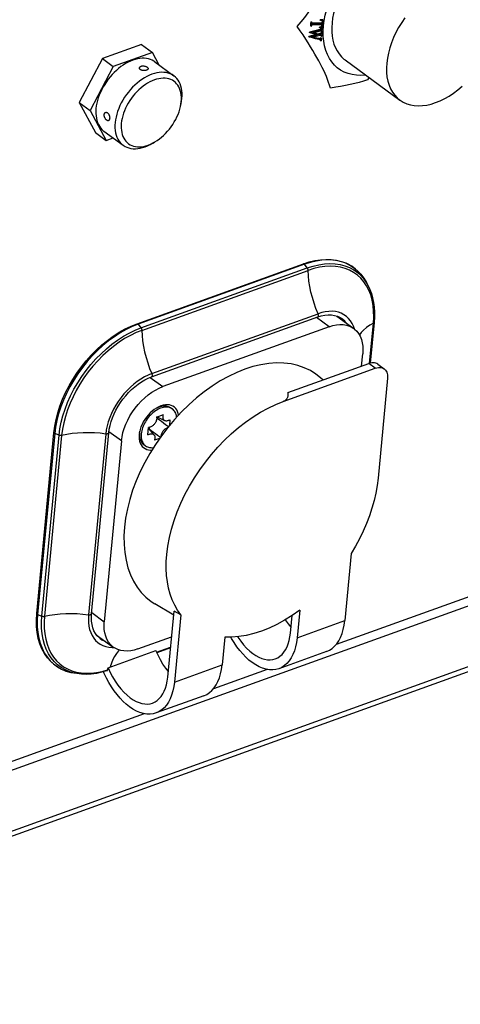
# Model space of a CAD drawing. Extents: x 0 to 420, y 0 to 297.
# Tile 22 of 48: x 332 to 347, y 95 to 129. Entities that reach past the tile are written whole.
import ezdxf

# ---------------------------------------------------------------- set-up
doc = ezdxf.new("R2010")
doc.units = 0
doc.header["$LTSCALE"] = 23.1
doc.layers.get('0').update_dxf_attribs({"linetype": 'CONTINUOUS'})
doc.layers.add('02___PRT_ALL_AXES', color=7, linetype='CONTINUOUS')
doc.layers.add('AXES', color=7, linetype='CONTINUOUS')

msp = doc.modelspace()

# ---------------------------------------------------------------- linework, layer by layer
at = {"color": 7, "linetype": 'CONTINUOUS'}
for p, q in [((341.626, 128.568), (341.622, 128.524)), ((341.63, 128.613), (341.626, 128.568)), ((341.633, 128.658), (341.63, 128.613)), ((341.633, 128.658), (341.645, 128.658)), ((341.633, 128.658), (341.655, 128.642)), ((341.645, 128.658), (341.666, 128.642)), ((341.648, 128.552), (341.652, 128.597)), ((341.652, 128.597), (341.655, 128.642)), ((341.666, 128.642), (341.655, 128.642)), ((341.665, 128.631), (341.666, 128.642)), ((341.675, 128.605), (341.679, 128.603)), ((341.679, 128.603), (341.676, 128.605)), ((342.017, 128.62), (341.702, 128.614)), ((341.723, 128.598), (341.702, 128.614)), ((341.723, 128.598), (342.039, 128.604)), ((342.05, 128.727), (341.953, 128.729)), ((341.953, 128.729), (341.975, 128.713)), ((341.953, 128.72), (341.953, 128.729)), ((341.974, 128.704), (341.953, 128.72)), ((341.975, 128.713), (341.974, 128.704)), ((341.975, 128.713), (342.072, 128.711)), ((342.014, 128.697), (342.016, 128.694)), ((342.016, 128.694), (342.018, 128.69)), ((342.017, 128.62), (342.039, 128.604)), ((342.039, 128.674), (342.018, 128.69)), ((342.018, 128.69), (342.019, 128.685)), ((342.019, 128.685), (342.02, 128.68)), ((342.02, 128.658), (342.041, 128.642)), ((342.05, 128.727), (342.072, 128.711)), ((342.069, 128.517), (342.093, 128.703)), ((341.587, 128.294), (341.588, 128.302)), ((341.609, 128.278), (341.587, 128.294)), ((341.768, 128.352), (341.588, 128.302)), ((341.61, 128.286), (341.588, 128.302)), ((341.61, 128.286), (341.609, 128.278)), ((341.738, 128.246), (341.609, 128.278)), ((341.61, 128.286), (341.73, 128.319)), ((341.622, 128.524), (341.644, 128.508)), ((341.644, 128.508), (341.648, 128.552)), ((341.644, 128.508), (341.655, 128.508)), ((341.655, 128.508), (341.656, 128.519)), ((341.794, 128.294), (341.713, 128.272)), ((341.713, 128.272), (341.903, 128.226)), ((342.035, 128.559), (341.719, 128.554)), ((341.73, 128.319), (341.964, 128.384)), ((341.881, 128.241), (341.733, 128.278)), ((341.863, 128.215), (341.738, 128.246)), ((341.942, 128.4), (341.768, 128.352)), ((341.96, 128.339), (341.794, 128.294)), ((341.946, 128.259), (341.881, 128.241)), ((341.903, 128.226), (341.881, 128.241)), ((341.903, 128.226), (341.967, 128.243)), ((341.932, 128.464), (341.933, 128.473)), ((341.954, 128.448), (341.932, 128.464)), ((341.933, 128.473), (341.955, 128.457)), ((341.959, 128.404), (341.942, 128.4)), ((341.942, 128.4), (341.964, 128.384)), ((341.946, 128.259), (341.967, 128.243)), ((341.955, 128.457), (341.954, 128.448)), ((341.954, 128.448), (342.051, 128.453)), ((341.955, 128.457), (341.961, 128.458)), ((341.968, 128.407), (341.959, 128.404)), ((341.964, 128.384), (341.98, 128.388)), ((341.977, 128.41), (341.968, 128.407)), ((341.992, 128.465), (341.97, 128.48)), ((341.974, 128.27), (341.996, 128.254)), ((341.98, 128.388), (341.99, 128.391)), ((341.985, 128.277), (342.006, 128.261)), ((341.989, 128.414), (342.011, 128.398)), ((341.99, 128.391), (341.999, 128.394)), ((341.994, 128.288), (342.016, 128.273)), ((342.02, 128.484), (341.998, 128.5)), ((341.998, 128.302), (342.009, 128.302)), ((342.02, 128.286), (341.998, 128.302)), ((342.002, 128.334), (342.003, 128.339)), ((342.024, 128.318), (342.002, 128.334)), ((342.003, 128.343), (342.003, 128.339)), ((342.003, 128.339), (342.025, 128.323)), ((342.008, 128.426), (342.029, 128.411)), ((342.031, 128.286), (342.009, 128.302)), ((342.01, 128.531), (342.012, 128.559)), ((342.031, 128.515), (342.01, 128.531)), ((342.016, 128.448), (342.015, 128.444)), ((342.016, 128.448), (342.027, 128.448)), ((342.037, 128.432), (342.016, 128.448)), ((342.018, 128.343), (342.02, 128.342)), ((342.02, 128.342), (342.018, 128.343)), ((342.025, 128.247), (342.019, 128.208)), ((342.022, 128.339), (342.02, 128.342)), ((342.031, 128.286), (342.02, 128.286)), ((342.023, 128.337), (342.022, 128.339)), ((342.025, 128.323), (342.024, 128.318)), ((342.024, 128.318), (342.035, 128.318)), ((342.031, 128.286), (342.025, 128.247)), ((342.049, 128.432), (342.027, 128.448)), ((342.032, 128.53), (342.031, 128.515)), ((342.035, 128.559), (342.032, 128.53)), ((342.04, 128.356), (342.035, 128.318)), ((342.049, 128.432), (342.037, 128.432)), ((342.044, 128.394), (342.04, 128.356)), ((342.049, 128.432), (342.044, 128.394)), ((342.058, 128.336), (342.069, 128.517)), ((341.566, 128.148), (341.567, 128.157)), ((341.588, 128.132), (341.566, 128.148)), ((341.821, 128.225), (341.567, 128.157)), ((341.589, 128.141), (341.567, 128.157)), ((341.589, 128.141), (341.588, 128.132)), ((341.696, 128.106), (341.588, 128.132)), ((341.589, 128.141), (341.863, 128.215)), ((341.691, 128.127), (341.802, 128.101)), ((341.802, 128.081), (341.696, 128.106)), ((341.78, 128.116), (341.712, 128.133)), ((341.896, 128.089), (341.78, 128.116)), ((341.802, 128.101), (341.917, 128.073)), ((341.905, 128.056), (341.802, 128.081)), ((341.887, 128.091), (341.908, 128.075)), ((341.937, 128.083), (341.959, 128.067)), ((341.951, 128.086), (341.972, 128.07)), ((341.953, 128.031), (341.953, 128.028)), ((341.953, 128.028), (341.974, 128.012)), ((341.961, 128.094), (341.982, 128.078)), ((341.961, 128.039), (341.972, 128.03)), ((341.969, 128.116), (341.968, 128.112)), ((341.969, 128.116), (341.98, 128.116)), ((341.99, 128.1), (341.969, 128.116)), ((341.973, 128.028), (341.972, 128.03)), ((341.974, 128.012), (341.985, 128.012)), ((342.002, 128.1), (341.98, 128.116)), ((341.981, 128.184), (341.982, 128.192)), ((342.002, 128.169), (341.981, 128.184)), ((341.982, 128.196), (341.982, 128.192)), ((341.982, 128.192), (342.003, 128.177)), ((341.991, 128.042), (341.985, 128.012)), ((342.002, 128.1), (341.99, 128.1)), ((341.996, 128.071), (341.991, 128.042)), ((342.002, 128.1), (341.996, 128.071)), ((341.997, 128.197), (341.999, 128.195)), ((341.999, 128.195), (341.998, 128.196)), ((342.001, 128.192), (341.999, 128.195)), ((342.003, 128.177), (342.002, 128.169)), ((342.002, 128.169), (342.013, 128.169)), ((342.003, 128.177), (342.004, 128.18)), ((342.019, 128.208), (342.013, 128.169)), ((343.637, 126.75), (343.58, 126.671)), ((337.179, 125.763), (337.199, 125.855)), ((337.179, 125.763), (337.194, 125.843)), ((336.284, 124.542), (336.203, 124.496)), ((388.377, 123.888), (342.503, 107.373)), ((388.658, 123.682), (315.431, 97.321)), ((387.975, 121.185), (315.448, 95.076)), ((388.103, 121.403), (315.577, 95.294)), ((335.691, 118.34), (341.381, 120.389)), ((341.419, 120.371), (335.729, 118.322)), ((335.825, 118.199), (341.515, 120.247)), ((335.855, 118.113), (341.546, 120.161)), ((341.515, 120.247), (341.419, 120.371)), ((343.401, 119.966), (343.292, 120.094)), ((343.496, 119.823), (343.401, 119.966)), ((343.462, 119.85), (343.556, 119.71)), ((343.536, 119.752), (343.496, 119.823)), ((343.594, 119.639), (343.536, 119.752)), ((343.62, 119.485), (343.542, 119.635)), ((343.556, 119.71), (343.594, 119.639)), ((336.183, 116.522), (341.873, 118.57)), ((336.196, 116.633), (341.887, 118.682)), ((342.264, 118.238), (341.831, 118.555)), ((342.525, 118.602), (343.107, 118.176)), ((335.729, 118.322), (335.825, 118.199)), ((342.264, 118.238), (336.574, 116.19)), ((343.645, 116.989), (343.775, 118.357)), ((343.798, 118.385), (343.666, 116.995)), ((343.375, 116.893), (343.414, 117.307)), ((340.715, 116.994), (340.461, 116.999)), ((340.695, 115.683), (343.843, 116.816)), ((340.848, 115.983), (343.618, 116.981)), ((343.843, 116.816), (343.618, 116.981)), ((343.925, 116.958), (344.149, 116.794)), ((336.143, 116.505), (336.574, 116.19)), ((342.052, 116.417), (341.967, 116.493)), ((344.261, 116.478), (343.936, 113.058)), ((336.846, 115.467), (336.902, 115.426)), ((336.902, 115.426), (336.868, 115.447)), ((336.36, 115.151), (336.598, 115.236)), ((336.384, 115.116), (336.364, 115.108)), ((336.644, 115.024), (336.373, 115.155)), ((336.387, 115.148), (336.384, 115.116)), ((336.064, 114.536), (336.088, 114.794)), ((336.819, 115.058), (336.801, 114.863)), ((332.26, 108.434), (332.848, 114.614)), ((332.876, 114.583), (332.289, 108.404)), ((332.436, 108.346), (333.023, 114.526)), ((333.113, 114.519), (332.526, 108.339)), ((333.023, 114.526), (332.876, 114.583)), ((334.622, 114.57), (334.035, 108.39)), ((334.137, 108.428), (334.724, 114.608)), ((335.159, 114.335), (334.73, 114.649)), ((335.779, 114.619), (335.786, 114.672)), ((336.268, 114.548), (336.083, 114.743)), ((336.101, 114.745), (336.087, 114.74)), ((335.159, 114.335), (334.572, 108.155)), ((335.924, 114.208), (335.98, 114.167)), ((336.463, 114.421), (336.284, 114.357)), ((343.016, 110.485), (342.798, 108.19)), ((336.945, 108.375), (336.302, 108.762)), ((332.289, 108.404), (332.436, 108.346)), ((334.141, 108.47), (334.572, 108.155)), ((336.744, 106.256), (336.958, 108.515)), ((337.186, 108.387), (336.958, 108.515)), ((337.186, 108.387), (336.968, 106.092)), ((341.256, 108.549), (341.166, 107.603)), ((340.941, 107.767), (340.998, 108.368)), ((341.166, 107.603), (342.798, 108.19)), ((334.046, 108.007), (334.071, 107.891)), ((334.299, 107.711), (334.879, 107.286)), ((334.431, 107.577), (334.431, 107.577)), ((335.722, 107.224), (336.875, 107.639)), ((338.691, 107.625), (338.601, 106.679)), ((334.704, 106.581), (336.336, 107.168)), ((334.836, 107.272), (334.898, 107.273)), ((336.409, 107.007), (336.336, 107.168)), ((336.361, 107.113), (336.841, 107.286)), ((336.839, 107.261), (336.371, 107.093)), ((342.176, 107.135), (340.544, 106.547)), ((332.966, 106.611), (333.108, 106.53)), ((333.108, 106.53), (333.26, 106.466)), ((333.458, 106.477), (333.614, 106.432)), ((333.631, 106.38), (333.506, 106.402)), ((333.631, 106.38), (333.548, 106.397)), ((334.496, 106.456), (334.686, 106.511)), ((336.968, 106.092), (338.601, 106.679)), ((340.14, 106.523), (338.305, 105.862)), ((337.978, 105.624), (336.346, 105.036)), ((315.151, 97.527), (335.942, 105.011))]:
    msp.add_line(p, q, dxfattribs=at)
for points in [[(341.172, 128.501), (341.301, 128.655), (341.426, 128.81), (341.546, 128.966), (341.66, 129.122), (341.769, 129.28), (341.873, 129.439), (341.973, 129.6), (342.068, 129.764), (342.159, 129.931), (342.245, 130.101), (342.327, 130.274), (342.405, 130.451), (342.48, 130.632), (342.551, 130.817), (342.619, 131.008), (342.685, 131.203), (342.747, 131.403), (342.807, 131.609)], [(342.093, 128.703), (342.13, 128.891), (342.18, 129.083), (342.243, 129.277), (342.318, 129.471), (342.404, 129.664), (342.503, 129.854), (342.611, 130.041), (342.73, 130.224), (342.858, 130.4), (342.994, 130.57), (343.138, 130.732), (343.288, 130.885), (343.445, 131.028)], [(341.665, 128.631), (341.665, 128.625), (341.666, 128.619), (341.668, 128.614), (341.671, 128.609), (341.675, 128.605), (341.675, 128.605)], [(341.702, 128.614), (341.696, 128.614), (341.691, 128.614), (341.686, 128.614), (341.682, 128.614), (341.677, 128.615), (341.673, 128.615), (341.668, 128.616), (341.667, 128.616)], [(341.679, 128.603), (341.682, 128.601), (341.686, 128.6)], [(341.686, 128.6), (341.69, 128.6), (341.694, 128.599), (341.698, 128.599), (341.703, 128.599), (341.708, 128.598), (341.713, 128.598), (341.718, 128.598), (341.723, 128.598)], [(342.018, 128.695), (342.012, 128.697), (342.006, 128.7), (341.998, 128.701), (341.991, 128.703), (341.983, 128.704), (341.974, 128.704)], [(342.019, 128.645), (342.018, 128.633), (342.017, 128.626), (342.017, 128.62)], [(342.026, 128.69), (342.023, 128.692), (342.018, 128.695)], [(342.02, 128.658), (342.02, 128.652), (342.019, 128.645)], [(342.02, 128.68), (342.02, 128.675), (342.02, 128.669), (342.02, 128.664), (342.02, 128.658)], [(342.039, 128.674), (342.037, 128.678), (342.035, 128.682), (342.031, 128.685), (342.028, 128.689), (342.026, 128.69)], [(342.041, 128.642), (342.042, 128.648), (342.042, 128.654), (342.042, 128.659), (342.041, 128.664), (342.04, 128.669), (342.039, 128.674)], [(342.039, 128.604), (342.039, 128.611), (342.039, 128.617), (342.041, 128.629)], [(342.041, 128.629), (342.041, 128.636), (342.041, 128.642)], [(342.072, 128.711), (342.069, 128.668), (342.066, 128.624), (342.063, 128.581), (342.059, 128.538), (342.055, 128.496), (342.051, 128.453)], [(342.311, 126.391), (342.28, 126.488), (342.246, 126.585), (342.209, 126.685), (342.168, 126.785), (342.124, 126.888), (342.077, 126.993), (342.026, 127.1), (341.97, 127.209), (341.911, 127.322), (341.847, 127.438), (341.779, 127.557), (341.706, 127.679), (341.629, 127.806), (341.547, 127.936), (341.461, 128.071), (341.369, 128.21), (341.273, 128.353), (341.172, 128.501)], [(341.671, 128.547), (341.667, 128.543), (341.664, 128.54), (341.661, 128.535), (341.659, 128.53), (341.657, 128.525), (341.656, 128.519)], [(341.719, 128.554), (341.714, 128.554), (341.708, 128.553), (341.703, 128.553), (341.697, 128.553), (341.692, 128.552), (341.688, 128.551), (341.683, 128.551), (341.679, 128.55), (341.675, 128.548), (341.671, 128.547)], [(341.97, 128.48), (341.965, 128.478), (341.959, 128.477), (341.953, 128.476), (341.946, 128.474), (341.94, 128.473), (341.933, 128.473)], [(341.974, 128.27), (341.969, 128.268), (341.965, 128.265), (341.96, 128.263), (341.955, 128.262), (341.95, 128.26), (341.946, 128.259)], [(341.992, 128.346), (341.986, 128.345), (341.98, 128.344), (341.973, 128.342), (341.967, 128.34), (341.96, 128.339)], [(341.961, 128.458), (341.968, 128.459), (341.974, 128.46), (341.98, 128.461)], [(341.967, 128.243), (341.972, 128.244), (341.977, 128.246), (341.981, 128.248), (341.986, 128.25), (341.991, 128.252), (341.996, 128.254)], [(341.998, 128.5), (341.995, 128.496), (341.991, 128.492), (341.986, 128.489), (341.982, 128.486), (341.976, 128.483), (341.97, 128.48)], [(341.985, 128.277), (341.983, 128.276), (341.981, 128.274), (341.98, 128.273), (341.978, 128.272), (341.976, 128.271), (341.974, 128.27)], [(341.989, 128.414), (341.985, 128.412), (341.981, 128.411), (341.977, 128.41)], [(341.98, 128.461), (341.986, 128.463), (341.992, 128.465)], [(341.994, 128.288), (341.993, 128.286), (341.992, 128.284), (341.99, 128.282), (341.988, 128.281), (341.987, 128.279), (341.985, 128.277)], [(342.008, 128.426), (342.006, 128.424), (342.003, 128.421), (342, 128.419), (341.997, 128.417), (341.993, 128.415), (341.989, 128.414)], [(341.992, 128.465), (341.998, 128.467), (342.003, 128.47), (342.008, 128.473), (342.012, 128.477), (342.016, 128.48), (342.02, 128.484)], [(342.003, 128.348), (341.997, 128.347), (341.992, 128.346)], [(341.997, 128.295), (341.996, 128.293), (341.995, 128.29), (341.994, 128.288)], [(341.996, 128.254), (341.997, 128.255), (341.999, 128.256), (342.001, 128.257), (342.003, 128.259), (342.005, 128.26), (342.006, 128.261)], [(341.998, 128.302), (341.998, 128.299), (341.997, 128.297), (341.997, 128.295)], [(342.007, 128.516), (342.006, 128.513), (342.004, 128.51), (342.003, 128.507), (342.002, 128.505), (342, 128.502), (341.998, 128.5)], [(341.999, 128.394), (342.003, 128.395), (342.007, 128.396), (342.011, 128.398)], [(342.009, 128.347), (342.006, 128.347), (342.003, 128.348)], [(342.003, 128.348), (342.003, 128.346), (342.003, 128.343)], [(342.006, 128.261), (342.008, 128.263), (342.01, 128.265), (342.012, 128.267), (342.013, 128.269), (342.014, 128.271), (342.016, 128.273)], [(342.01, 128.531), (342.009, 128.528), (342.009, 128.526), (342.009, 128.523), (342.008, 128.521), (342.007, 128.518), (342.007, 128.516)], [(342.015, 128.444), (342.014, 128.44), (342.013, 128.436), (342.012, 128.433), (342.01, 128.429), (342.008, 128.426)], [(342.018, 128.343), (342.017, 128.343), (342.015, 128.345), (342.012, 128.346), (342.009, 128.347)], [(342.011, 128.398), (342.015, 128.399), (342.018, 128.401), (342.021, 128.403), (342.024, 128.406), (342.027, 128.408), (342.029, 128.411)], [(342.016, 128.273), (342.017, 128.275), (342.018, 128.277), (342.018, 128.279), (342.019, 128.281), (342.019, 128.284), (342.02, 128.286)], [(342.02, 128.484), (342.023, 128.488), (342.025, 128.493), (342.027, 128.498), (342.029, 128.504), (342.03, 128.509), (342.031, 128.515)], [(342.025, 128.33), (342.024, 128.334), (342.023, 128.337)], [(342.025, 128.323), (342.025, 128.327), (342.025, 128.33)], [(342.029, 128.411), (342.031, 128.414), (342.033, 128.417), (342.035, 128.42), (342.036, 128.424), (342.037, 128.428), (342.037, 128.432)], [(342.105, 127.833), (342.076, 127.993), (342.061, 128.162), (342.058, 128.336)], [(341.98, 128.2), (341.971, 128.199), (341.962, 128.198), (341.953, 128.196), (341.944, 128.194), (341.934, 128.192), (341.691, 128.127)], [(341.937, 128.083), (341.929, 128.083), (341.921, 128.084), (341.913, 128.085), (341.904, 128.087), (341.896, 128.089)], [(341.953, 128.044), (341.946, 128.046), (341.938, 128.048), (341.93, 128.051), (341.922, 128.052), (341.914, 128.054), (341.905, 128.056)], [(341.917, 128.073), (341.926, 128.071), (341.934, 128.07)], [(341.934, 128.07), (341.943, 128.068), (341.951, 128.067), (341.959, 128.067)], [(341.951, 128.086), (341.949, 128.085), (341.946, 128.084), (341.944, 128.083), (341.942, 128.083), (341.94, 128.083), (341.937, 128.083)], [(341.961, 128.094), (341.96, 128.093), (341.958, 128.091), (341.957, 128.09), (341.955, 128.088), (341.953, 128.087), (341.951, 128.086)], [(341.951, 128.044), (341.952, 128.044), (341.953, 128.041), (341.953, 128.038), (341.953, 128.035), (341.953, 128.031)], [(341.961, 128.04), (341.957, 128.042), (341.953, 128.044)], [(341.959, 128.067), (341.961, 128.067), (341.963, 128.067), (341.966, 128.068), (341.968, 128.068), (341.97, 128.069), (341.972, 128.07)], [(341.968, 128.112), (341.967, 128.108), (341.966, 128.104), (341.964, 128.101), (341.963, 128.097), (341.961, 128.094)], [(341.966, 128.037), (341.964, 128.038), (341.961, 128.04)], [(341.972, 128.03), (341.97, 128.033), (341.967, 128.036), (341.966, 128.037)], [(341.972, 128.07), (341.975, 128.072), (341.976, 128.073), (341.978, 128.074), (341.98, 128.075), (341.981, 128.077), (341.982, 128.078)], [(341.974, 128.012), (341.975, 128.016), (341.975, 128.019), (341.975, 128.022), (341.974, 128.025), (341.973, 128.028)], [(341.994, 128.198), (341.991, 128.199), (341.988, 128.2), (341.984, 128.2), (341.98, 128.2)], [(341.982, 128.078), (341.984, 128.082), (341.986, 128.085), (341.987, 128.089), (341.989, 128.092), (341.99, 128.096), (341.99, 128.1)], [(341.998, 128.196), (341.997, 128.196), (341.994, 128.198)], [(342.004, 128.18), (342.004, 128.184), (342.003, 128.187), (342.002, 128.19), (342.001, 128.192)], [(343.519, 126.836), (343.506, 126.834), (343.347, 126.826), (343.195, 126.832), (343.048, 126.854), (342.909, 126.891), (342.778, 126.942), (342.655, 127.008), (342.543, 127.088), (342.441, 127.182), (342.35, 127.289), (342.27, 127.408), (342.203, 127.539), (342.148, 127.681), (342.105, 127.833)], [(336.954, 126.812), (336.89, 126.853), (336.826, 126.884), (336.758, 126.907), (336.687, 126.923), (336.612, 126.932), (336.534, 126.934), (336.454, 126.928), (336.372, 126.915), (336.288, 126.895), (336.203, 126.868)], [(336.203, 126.868), (336.117, 126.833), (336.031, 126.792), (335.946, 126.745), (335.861, 126.691), (335.777, 126.631), (335.695, 126.566), (335.616, 126.496), (335.539, 126.42), (335.465, 126.34), (335.394, 126.256), (335.327, 126.169), (335.265, 126.079), (335.207, 125.986), (335.154, 125.891), (335.106, 125.794), (335.064, 125.697), (335.028, 125.599), (334.997, 125.502), (334.973, 125.405), (334.954, 125.309), (334.942, 125.215), (334.937, 125.124), (334.937, 125.035), (334.945, 124.949), (334.958, 124.868), (334.978, 124.79), (335.004, 124.717), (335.036, 124.65), (335.074, 124.588), (335.118, 124.531), (335.167, 124.481), (335.216, 124.441)], [(336.284, 126.672), (336.207, 126.641), (336.13, 126.605), (336.053, 126.562), (335.977, 126.514), (335.902, 126.46), (335.829, 126.402), (335.757, 126.338), (335.688, 126.271), (335.621, 126.199), (335.558, 126.124), (335.498, 126.045), (335.442, 125.964), (335.39, 125.88), (335.343, 125.795), (335.3, 125.709), (335.262, 125.621), (335.229, 125.533), (335.202, 125.446), (335.18, 125.359), (335.163, 125.273), (335.152, 125.189), (335.147, 125.106), (335.148, 125.027), (335.155, 124.95), (335.167, 124.877), (335.185, 124.807), (335.208, 124.742), (335.237, 124.681), (335.271, 124.625), (335.31, 124.574), (335.354, 124.529), (335.403, 124.49), (335.456, 124.456), (335.513, 124.429), (335.574, 124.408), (335.638, 124.394), (335.705, 124.386), (335.775, 124.384), (335.847, 124.389), (335.921, 124.401), (335.996, 124.419), (336.073, 124.444)], [(337.194, 125.843), (337.205, 125.927), (337.21, 126.01), (337.209, 126.089), (337.202, 126.166), (337.19, 126.239), (337.172, 126.309), (337.149, 126.374), (337.12, 126.435), (337.086, 126.491), (337.047, 126.542), (337.003, 126.587), (336.954, 126.626), (336.901, 126.659), (336.844, 126.687), (336.783, 126.708), (336.719, 126.722), (336.652, 126.73), (336.582, 126.732), (336.51, 126.727), (336.436, 126.715), (336.361, 126.697), (336.284, 126.672)], [(337.199, 125.855), (337.216, 125.944), (337.228, 126.038), (337.233, 126.129), (337.232, 126.218), (337.225, 126.304), (337.212, 126.385), (337.192, 126.463), (337.166, 126.536), (337.133, 126.603), (337.095, 126.665), (337.052, 126.722), (337.003, 126.772), (336.954, 126.812)], [(343.58, 126.671), (343.438, 126.63), (343.292, 126.59), (343.14, 126.552), (342.984, 126.517), (342.823, 126.483), (342.657, 126.451), (342.487, 126.42), (342.311, 126.391)], [(336.284, 124.542), (336.304, 124.554), (336.38, 124.602), (336.455, 124.656), (336.528, 124.714), (336.6, 124.778), (336.669, 124.845), (336.735, 124.917), (336.799, 124.992), (336.859, 125.071), (336.915, 125.152), (336.967, 125.235), (337.014, 125.321), (337.057, 125.407), (337.095, 125.495), (337.128, 125.582), (337.155, 125.67), (337.179, 125.763)], [(336.073, 124.444), (336.15, 124.474), (336.227, 124.511), (336.284, 124.542)], [(335.216, 124.441), (335.28, 124.4), (335.344, 124.369), (335.411, 124.346), (335.483, 124.33), (335.558, 124.321), (335.635, 124.319), (335.716, 124.325), (335.798, 124.338), (335.882, 124.358), (335.967, 124.386)], [(335.967, 124.386), (336.053, 124.42), (336.139, 124.461), (336.203, 124.496)], [(341.381, 120.389), (341.579, 120.452), (341.775, 120.499), (341.967, 120.528), (342.154, 120.54), (342.334, 120.534), (342.508, 120.512), (342.673, 120.472), (342.83, 120.416), (342.976, 120.343), (343.112, 120.255), (343.237, 120.151), (343.349, 120.032), (343.449, 119.899), (343.536, 119.752)], [(343.292, 120.094), (343.169, 120.206), (343.034, 120.302), (342.888, 120.381), (342.731, 120.443), (342.564, 120.487), (342.388, 120.513), (342.205, 120.521), (342.015, 120.51), (341.82, 120.482), (341.621, 120.435), (341.419, 120.371)], [(341.406, 120.383), (341.399, 120.387), (341.392, 120.39), (341.385, 120.39), (341.381, 120.389)], [(341.419, 120.371), (341.417, 120.373), (341.415, 120.375), (341.413, 120.378), (341.411, 120.38), (341.409, 120.381), (341.406, 120.383)], [(341.515, 120.247), (341.713, 120.31), (341.909, 120.356), (342.101, 120.384), (342.287, 120.395), (342.467, 120.387), (342.64, 120.362), (342.804, 120.319), (342.958, 120.258), (343.102, 120.18), (343.234, 120.086), (343.355, 119.976), (343.462, 119.85)], [(341.546, 120.161), (341.544, 120.176), (341.541, 120.191), (341.537, 120.207), (341.531, 120.221), (341.523, 120.235), (341.515, 120.247)], [(343.542, 119.635), (343.451, 119.773), (343.346, 119.896), (343.228, 120.004), (343.098, 120.096), (342.958, 120.172), (342.806, 120.231), (342.646, 120.273), (342.477, 120.298), (342.301, 120.306), (342.119, 120.296), (341.931, 120.268), (341.74, 120.223), (341.546, 120.161)], [(341.887, 118.682), (341.812, 118.863), (341.747, 119.047), (341.689, 119.234), (341.641, 119.423), (341.603, 119.611), (341.574, 119.797), (341.555, 119.981), (341.546, 120.161)], [(343.594, 119.639), (343.656, 119.508), (343.708, 119.368), (343.749, 119.219), (343.78, 119.064), (343.801, 118.902), (343.81, 118.735), (343.809, 118.562), (343.798, 118.385)], [(343.775, 118.357), (343.787, 118.566), (343.784, 118.768), (343.766, 118.962), (343.732, 119.147), (343.684, 119.322), (343.62, 119.485)], [(341.873, 118.57), (341.878, 118.572), (341.886, 118.579), (341.892, 118.588), (341.897, 118.601), (341.899, 118.615), (341.899, 118.631), (341.897, 118.648), (341.893, 118.665), (341.887, 118.682)], [(341.873, 118.57), (341.995, 118.608), (342.115, 118.632), (342.23, 118.644), (342.341, 118.642), (342.447, 118.626), (342.546, 118.596), (342.637, 118.552), (342.693, 118.516)], [(343.125, 118.162), (343.095, 118.253), (343.049, 118.352), (342.993, 118.442), (342.927, 118.522), (342.852, 118.591), (342.769, 118.649), (342.678, 118.696), (342.58, 118.731), (342.476, 118.754), (342.366, 118.764), (342.251, 118.762), (342.132, 118.747), (342.01, 118.721), (341.887, 118.682)], [(342.832, 118.377), (342.796, 118.424), (342.72, 118.496), (342.694, 118.516)], [(332.848, 114.614), (332.876, 114.837), (332.921, 115.065), (332.981, 115.295), (333.056, 115.527), (333.146, 115.758), (333.25, 115.988), (333.367, 116.215), (333.496, 116.438), (333.637, 116.655), (333.79, 116.865), (333.952, 117.067), (334.124, 117.26), (334.303, 117.443), (334.49, 117.613), (334.682, 117.771), (334.879, 117.916), (335.08, 118.046), (335.283, 118.16), (335.487, 118.259), (335.691, 118.34)], [(335.729, 118.322), (335.525, 118.241), (335.321, 118.142), (335.118, 118.027), (334.917, 117.897), (334.719, 117.752), (334.526, 117.594), (334.338, 117.422), (334.158, 117.239), (333.986, 117.045), (333.822, 116.842), (333.669, 116.63), (333.527, 116.412), (333.397, 116.188), (333.279, 115.96), (333.175, 115.729), (333.085, 115.497), (333.01, 115.264), (332.95, 115.034), (332.905, 114.806), (332.876, 114.583)], [(333.023, 114.526), (333.051, 114.745), (333.095, 114.969), (333.154, 115.195), (333.228, 115.423), (333.316, 115.651), (333.418, 115.878), (333.534, 116.102), (333.662, 116.322), (333.801, 116.536), (333.952, 116.744), (334.112, 116.944), (334.282, 117.135), (334.459, 117.315), (334.643, 117.483), (334.833, 117.639), (335.027, 117.781), (335.225, 117.909), (335.424, 118.022), (335.625, 118.119), (335.825, 118.199)], [(335.691, 118.34), (335.695, 118.341), (335.702, 118.341), (335.709, 118.339), (335.716, 118.335)], [(335.716, 118.335), (335.718, 118.333), (335.721, 118.331), (335.723, 118.329), (335.725, 118.327), (335.727, 118.325), (335.729, 118.322)], [(335.825, 118.199), (335.833, 118.187), (335.841, 118.173), (335.847, 118.158), (335.851, 118.143), (335.854, 118.128), (335.855, 118.113)], [(342.264, 118.238), (342.39, 118.277), (342.512, 118.301), (342.631, 118.312), (342.745, 118.309), (342.853, 118.291), (342.954, 118.26), (343.048, 118.215), (343.107, 118.176)], [(343.107, 118.176), (343.132, 118.156), (343.207, 118.086), (343.271, 118.003), (343.325, 117.909), (343.367, 117.805), (343.397, 117.692), (343.415, 117.57), (343.421, 117.442), (343.414, 117.307)], [(343.775, 118.357), (343.65, 118.285), (343.538, 118.207), (343.439, 118.124), (343.354, 118.036), (343.296, 117.959)], [(343.798, 118.385), (343.796, 118.378), (343.791, 118.37), (343.784, 118.363), (343.775, 118.357)], [(335.855, 118.113), (335.66, 118.035), (335.463, 117.94), (335.268, 117.83), (335.075, 117.704), (334.885, 117.565), (334.699, 117.413), (334.519, 117.248), (334.345, 117.072), (334.18, 116.885), (334.023, 116.69), (333.875, 116.486), (333.739, 116.276), (333.614, 116.061), (333.501, 115.842), (333.401, 115.62), (333.314, 115.397), (333.242, 115.174), (333.184, 114.952), (333.141, 114.733), (333.113, 114.519)], [(335.855, 118.113), (335.864, 117.933), (335.883, 117.749), (335.912, 117.562), (335.951, 117.374), (335.999, 117.186), (336.056, 116.999), (336.122, 116.814), (336.196, 116.633)], [(340.461, 116.999), (340.2, 116.981), (339.931, 116.938), (339.657, 116.873), (339.38, 116.784), (339.1, 116.672), (338.819, 116.539), (338.54, 116.384), (338.263, 116.209), (337.991, 116.014), (337.724, 115.802), (337.464, 115.572), (337.212, 115.326)], [(341.967, 116.493), (341.813, 116.615), (341.62, 116.737), (341.412, 116.836), (341.192, 116.912), (340.959, 116.965), (340.715, 116.994)], [(343.925, 116.958), (343.899, 116.975), (343.859, 116.992), (343.816, 117.003), (343.77, 117.008), (343.721, 117.005), (343.671, 116.996), (343.618, 116.981)], [(343.843, 116.816), (343.896, 116.832), (343.946, 116.841), (343.995, 116.843), (344.041, 116.839), (344.084, 116.828), (344.123, 116.81), (344.149, 116.794)], [(344.149, 116.794), (344.159, 116.786), (344.189, 116.757), (344.215, 116.722), (344.236, 116.681), (344.251, 116.636), (344.26, 116.587), (344.264, 116.534), (344.261, 116.478)], [(336.196, 116.633), (336.072, 116.583), (335.946, 116.521), (335.822, 116.448), (335.7, 116.364), (335.58, 116.271), (335.463, 116.169), (335.351, 116.058), (335.245, 115.941), (335.144, 115.816), (335.051, 115.686), (334.965, 115.552), (334.887, 115.414), (334.818, 115.273), (334.759, 115.131), (334.709, 114.989), (334.67, 114.847), (334.641, 114.707), (334.622, 114.57)], [(334.724, 114.608), (334.741, 114.734), (334.768, 114.862), (334.804, 114.993), (334.85, 115.125), (334.905, 115.257), (334.969, 115.388), (335.042, 115.516), (335.122, 115.642), (335.209, 115.763), (335.303, 115.879), (335.402, 115.989), (335.507, 116.092), (335.615, 116.187), (335.726, 116.274), (335.84, 116.351), (335.954, 116.418), (336.069, 116.475), (336.183, 116.522)], [(336.196, 116.633), (336.203, 116.617), (336.207, 116.599), (336.209, 116.583), (336.209, 116.567), (336.207, 116.552), (336.202, 116.54), (336.196, 116.53), (336.188, 116.524), (336.183, 116.522)], [(335.159, 114.335), (335.178, 114.475), (335.209, 114.616), (335.253, 114.76), (335.307, 114.904), (335.373, 115.046), (335.449, 115.187), (335.534, 115.323), (335.628, 115.455), (335.73, 115.58), (335.838, 115.698), (335.953, 115.807), (336.072, 115.906), (336.195, 115.995), (336.32, 116.072), (336.446, 116.137), (336.574, 116.19)], [(340.848, 115.983), (340.852, 115.955), (340.853, 115.928), (340.853, 115.902), (340.852, 115.878), (340.848, 115.855), (340.844, 115.834), (340.837, 115.814), (340.829, 115.796), (340.82, 115.779), (340.81, 115.764), (340.799, 115.75), (340.786, 115.737), (340.773, 115.725), (340.759, 115.715), (340.744, 115.706), (340.729, 115.697), (340.712, 115.69), (340.695, 115.683)], [(336.372, 115.466), (336.358, 115.458), (336.283, 115.409), (336.21, 115.352), (336.14, 115.288), (336.074, 115.219), (336.012, 115.144), (335.956, 115.064), (335.906, 114.982), (335.863, 114.897), (335.826, 114.81), (335.798, 114.723), (335.782, 114.661)], [(336.868, 115.447), (336.834, 115.464), (336.799, 115.476), (336.761, 115.485), (336.721, 115.489), (336.68, 115.49), (336.637, 115.487), (336.593, 115.48), (336.549, 115.47), (336.504, 115.455), (336.458, 115.437), (336.413, 115.415), (336.367, 115.39), (336.322, 115.361), (336.278, 115.33), (336.235, 115.295), (336.192, 115.258), (336.151, 115.218), (336.112, 115.175), (336.075, 115.131), (336.039, 115.084), (336.006, 115.036), (335.976, 114.987), (335.947, 114.937), (335.922, 114.886), (335.9, 114.834), (335.88, 114.782), (335.864, 114.73), (335.851, 114.679), (335.841, 114.628), (335.835, 114.578)], [(336.372, 115.464), (336.4, 115.477), (336.448, 115.496), (336.495, 115.511), (336.542, 115.522), (336.587, 115.529), (336.632, 115.531), (336.675, 115.53), (336.716, 115.524), (336.755, 115.513), (336.792, 115.499), (336.826, 115.48), (336.846, 115.467)], [(336.511, 115.531), (336.434, 115.499), (336.372, 115.466)], [(337.112, 115.218), (337.102, 115.27), (337.081, 115.335), (337.051, 115.394), (337.013, 115.445), (336.969, 115.488), (336.918, 115.522), (336.861, 115.548), (336.798, 115.564), (336.731, 115.57), (336.66, 115.567), (336.587, 115.554), (336.511, 115.531)], [(336.707, 110.456), (336.743, 110.74), (336.797, 111.029), (336.869, 111.321), (336.959, 111.616), (337.066, 111.911), (337.189, 112.205), (337.328, 112.497), (337.483, 112.785), (337.652, 113.068), (337.834, 113.345), (338.03, 113.613), (338.236, 113.872), (338.454, 114.12), (338.681, 114.356), (338.916, 114.578), (339.159, 114.787), (339.407, 114.98), (339.66, 115.157), (339.917, 115.316), (340.176, 115.457), (340.435, 115.579), (340.695, 115.683)], [(336.36, 115.151), (336.363, 115.132), (336.365, 115.112), (336.364, 115.091), (336.361, 115.07), (336.357, 115.048), (336.351, 115.026), (336.342, 115.003), (336.332, 114.981), (336.32, 114.959), (336.307, 114.938), (336.293, 114.917), (336.277, 114.897), (336.26, 114.879), (336.242, 114.862), (336.223, 114.847), (336.204, 114.833), (336.184, 114.821), (336.164, 114.812), (336.145, 114.804), (336.125, 114.799), (336.107, 114.795), (336.088, 114.794)], [(337.212, 115.326), (336.971, 115.066), (336.741, 114.792), (336.523, 114.507), (336.319, 114.212)], [(336.384, 115.116), (336.459, 115.059), (336.532, 115.005), (336.601, 114.951), (336.668, 114.899), (336.733, 114.848), (336.766, 114.822)], [(336.644, 115.024), (336.637, 115.027), (336.624, 115.036), (336.612, 115.047), (336.602, 115.06), (336.594, 115.075), (336.588, 115.092), (336.583, 115.109), (336.581, 115.129), (336.58, 115.149), (336.582, 115.17), (336.585, 115.192), (336.591, 115.214), (336.598, 115.236)], [(337.047, 115.148), (337.046, 115.156), (337.039, 115.199), (337.029, 115.24), (337.015, 115.279), (336.998, 115.315), (336.977, 115.348), (336.954, 115.378), (336.928, 115.404), (336.902, 115.426)], [(336.11, 114.796), (336.109, 114.794), (336.104, 114.769), (336.101, 114.745)], [(336.518, 114.501), (336.518, 114.502), (336.521, 114.523), (336.526, 114.545), (336.532, 114.567), (336.54, 114.59), (336.55, 114.612), (336.562, 114.634), (336.575, 114.656), (336.59, 114.676), (336.606, 114.696), (336.623, 114.714), (336.641, 114.731), (336.659, 114.746), (336.679, 114.76), (336.698, 114.772), (336.718, 114.781), (336.738, 114.789), (336.738, 114.789)], [(336.819, 115.058), (336.799, 115.045), (336.78, 115.034), (336.76, 115.026), (336.741, 115.019), (336.721, 115.015), (336.703, 115.013), (336.685, 115.013), (336.668, 115.016), (336.652, 115.02), (336.644, 115.024)], [(332.861, 114.592), (332.854, 114.597), (332.85, 114.603), (332.848, 114.61), (332.848, 114.614)], [(332.876, 114.583), (332.873, 114.584), (332.871, 114.586), (332.868, 114.587), (332.865, 114.588), (332.863, 114.59), (332.861, 114.592)], [(333.113, 114.519), (333.099, 114.516), (333.084, 114.515), (333.068, 114.516), (333.052, 114.518), (333.037, 114.521), (333.023, 114.526)], [(334.622, 114.57), (334.428, 114.593), (334.232, 114.608), (334.037, 114.615), (333.844, 114.613), (333.654, 114.602), (333.468, 114.582), (333.287, 114.555), (333.113, 114.519)], [(334.724, 114.608), (334.724, 114.605), (334.72, 114.596), (334.713, 114.588), (334.703, 114.581), (334.69, 114.575), (334.675, 114.571), (334.658, 114.569), (334.64, 114.569), (334.622, 114.57)], [(335.765, 114.553), (335.761, 114.471), (335.766, 114.395), (335.78, 114.323), (335.802, 114.258), (335.832, 114.199), (335.869, 114.148), (335.914, 114.105), (335.965, 114.071), (336.022, 114.045), (336.084, 114.029), (336.151, 114.023), (336.202, 114.025)], [(335.782, 114.661), (335.777, 114.638), (335.765, 114.553)], [(335.779, 114.619), (335.776, 114.568), (335.776, 114.519), (335.781, 114.472), (335.789, 114.427), (335.801, 114.384), (335.816, 114.344), (335.835, 114.308), (335.858, 114.274), (335.883, 114.244), (335.912, 114.218), (335.924, 114.208)], [(335.835, 114.578), (335.832, 114.53), (335.832, 114.483), (335.836, 114.437), (335.843, 114.394), (335.854, 114.353), (335.868, 114.314), (335.885, 114.278), (335.905, 114.245), (335.928, 114.215)], [(336.064, 114.536), (336.083, 114.548), (336.103, 114.559), (336.122, 114.567), (336.142, 114.574), (336.161, 114.578), (336.18, 114.58), (336.198, 114.58), (336.215, 114.577), (336.23, 114.573), (336.245, 114.566), (336.258, 114.557), (336.268, 114.548)], [(336.101, 114.745), (336.176, 114.689), (336.25, 114.635), (336.321, 114.584), (336.39, 114.535), (336.457, 114.488), (336.493, 114.463)], [(336.268, 114.548), (336.27, 114.546), (336.28, 114.533), (336.288, 114.518), (336.295, 114.502), (336.299, 114.484), (336.302, 114.464), (336.302, 114.444), (336.301, 114.423), (336.297, 114.401), (336.292, 114.379), (336.284, 114.357)], [(336.319, 114.212), (336.13, 113.909), (335.957, 113.6), (335.801, 113.285), (335.662, 112.967), (335.542, 112.646), (335.442, 112.326), (335.361, 112.008), (335.301, 111.696), (335.262, 111.388)], [(335.928, 114.215), (335.954, 114.189), (335.98, 114.167)], [(335.98, 114.167), (336.014, 114.146), (336.048, 114.13), (336.084, 114.117), (336.122, 114.109), (336.161, 114.104), (336.203, 114.103), (336.245, 114.106), (336.253, 114.107)], [(343.936, 113.058), (343.906, 112.807), (343.861, 112.553), (343.801, 112.294), (343.728, 112.034), (343.641, 111.773), (343.541, 111.511), (343.428, 111.251), (343.302, 110.992), (343.165, 110.737), (343.016, 110.485)], [(335.262, 111.388), (335.243, 111.088), (335.246, 110.798), (335.27, 110.519), (335.314, 110.252), (335.379, 109.999)], [(337.186, 108.387), (337.076, 108.545), (336.98, 108.716), (336.896, 108.899), (336.826, 109.094), (336.771, 109.299), (336.729, 109.515), (336.702, 109.739), (336.689, 109.971), (336.691, 110.21), (336.707, 110.456)], [(335.379, 109.999), (335.464, 109.762), (335.569, 109.541), (335.693, 109.339), (335.836, 109.154), (335.996, 108.99), (336.173, 108.847), (336.302, 108.762)], [(333.506, 106.402), (333.33, 106.443), (333.165, 106.503), (333.011, 106.58), (332.869, 106.676), (332.74, 106.789), (332.624, 106.918), (332.523, 107.063), (332.436, 107.223), (332.365, 107.397), (332.31, 107.584), (332.272, 107.783), (332.251, 107.992), (332.247, 108.209), (332.26, 108.434)], [(332.26, 108.434), (332.261, 108.43), (332.263, 108.424), (332.267, 108.418), (332.274, 108.412)], [(332.274, 108.412), (332.276, 108.41), (332.278, 108.409), (332.281, 108.407), (332.283, 108.406), (332.286, 108.405), (332.289, 108.404)], [(332.289, 108.404), (332.276, 108.19), (332.279, 107.983), (332.297, 107.784), (332.33, 107.594), (332.379, 107.415), (332.442, 107.247), (332.52, 107.092), (332.612, 106.949), (332.718, 106.822), (332.836, 106.709), (332.966, 106.611)], [(332.526, 108.339), (332.7, 108.375), (332.881, 108.403), (333.067, 108.422), (333.257, 108.433), (333.45, 108.435), (333.645, 108.429), (333.841, 108.414), (334.035, 108.39)], [(334.035, 108.39), (334.028, 108.257), (334.032, 108.129), (334.046, 108.007)], [(334.035, 108.39), (334.053, 108.389), (334.071, 108.389), (334.087, 108.391), (334.103, 108.395), (334.116, 108.401), (334.126, 108.408), (334.133, 108.416), (334.137, 108.425), (334.137, 108.428)], [(334.431, 107.577), (334.404, 107.598), (334.332, 107.667), (334.27, 107.749), (334.219, 107.841), (334.18, 107.943), (334.152, 108.053), (334.135, 108.172), (334.131, 108.297), (334.137, 108.428)], [(341.256, 108.549), (340.998, 108.368), (340.738, 108.205), (340.475, 108.061), (340.212, 107.936), (339.949, 107.832), (339.688, 107.748), (339.43, 107.685), (339.177, 107.643), (338.931, 107.623), (338.691, 107.625)], [(333.548, 106.397), (333.389, 106.443), (333.239, 106.506), (333.1, 106.586), (332.972, 106.682), (332.856, 106.793), (332.753, 106.918), (332.662, 107.058), (332.586, 107.21), (332.524, 107.375), (332.476, 107.551), (332.443, 107.738), (332.425, 107.933), (332.423, 108.136), (332.436, 108.346)], [(332.436, 108.346), (332.45, 108.341), (332.465, 108.338), (332.481, 108.336), (332.497, 108.336), (332.512, 108.337), (332.526, 108.339)], [(332.526, 108.339), (332.514, 108.134), (332.516, 107.935), (332.534, 107.744), (332.566, 107.562), (332.612, 107.39), (332.673, 107.228), (332.748, 107.079), (332.836, 106.942), (332.938, 106.819), (333.051, 106.711), (333.176, 106.617), (333.312, 106.539), (333.458, 106.477)], [(334.879, 107.286), (334.854, 107.305), (334.779, 107.376), (334.714, 107.459), (334.661, 107.553), (334.619, 107.657), (334.589, 107.77), (334.57, 107.892), (334.565, 108.02), (334.572, 108.155)], [(340.96, 107.967), (340.87, 108.082), (340.775, 108.219), (340.771, 108.226)], [(342.176, 107.135), (342.276, 107.18), (342.367, 107.24), (342.452, 107.314), (342.528, 107.403), (342.597, 107.505), (342.656, 107.62), (342.706, 107.747), (342.747, 107.885), (342.778, 108.033), (342.798, 108.19)], [(334.071, 107.891), (334.107, 107.784), (334.153, 107.685), (334.209, 107.595), (334.275, 107.515), (334.349, 107.445), (334.432, 107.387), (334.523, 107.34), (334.621, 107.305), (334.726, 107.283), (334.836, 107.272)], [(340.422, 106.886), (340.505, 106.924), (340.581, 106.973), (340.652, 107.036), (340.716, 107.11), (340.773, 107.195), (340.823, 107.291), (340.865, 107.397), (340.899, 107.512), (340.924, 107.636), (340.941, 107.767)], [(334.431, 107.577), (334.491, 107.538), (334.586, 107.492), (334.607, 107.486)], [(339.629, 106.758), (339.519, 106.845), (339.412, 106.943), (339.307, 107.053), (339.205, 107.172), (339.107, 107.301), (339.013, 107.438), (338.925, 107.583), (338.903, 107.624)], [(339.138, 107.64), (339.143, 107.631), (339.237, 107.494), (339.337, 107.367), (339.441, 107.253), (339.548, 107.151), (339.658, 107.062)], [(341.166, 107.603), (341.145, 107.445), (341.115, 107.298), (341.074, 107.159), (341.024, 107.032), (340.964, 106.917), (340.896, 106.815), (340.819, 106.726), (340.735, 106.652), (340.643, 106.592), (340.544, 106.547)], [(335.085, 107.185), (335.06, 107.16), (334.987, 107.071), (334.922, 106.97), (334.865, 106.859), (334.815, 106.737), (334.774, 106.606)], [(335.722, 107.224), (335.596, 107.185), (335.474, 107.161), (335.355, 107.15), (335.241, 107.153), (335.133, 107.171), (335.031, 107.202), (334.938, 107.247), (334.879, 107.286)], [(339.658, 107.062), (339.759, 106.995), (339.858, 106.941), (339.958, 106.899), (340.056, 106.87), (340.153, 106.854), (340.247, 106.852), (340.337, 106.863), (340.422, 106.886)], [(336.763, 106.456), (336.672, 106.571), (336.578, 106.708), (336.49, 106.854), (336.409, 107.007)], [(340.544, 106.547), (340.442, 106.519), (340.334, 106.506), (340.222, 106.509), (340.106, 106.528), (339.988, 106.563), (339.869, 106.613), (339.75, 106.678), (339.629, 106.758)], [(333.26, 106.466), (333.422, 106.419), (333.506, 106.402)], [(333.614, 106.432), (333.778, 106.403), (333.949, 106.391), (334.126, 106.395), (334.309, 106.417), (334.496, 106.456)], [(334.661, 106.478), (334.48, 106.425), (334.302, 106.387), (334.127, 106.363), (333.956, 106.354), (333.79, 106.359), (333.631, 106.38)], [(335.432, 105.247), (335.322, 105.334), (335.214, 105.432), (335.109, 105.542), (335.007, 105.661), (334.909, 105.79), (334.815, 105.928), (334.727, 106.073), (334.644, 106.225), (334.568, 106.383), (334.542, 106.444)], [(334.661, 106.478), (334.662, 106.479), (334.67, 106.483), (334.677, 106.49), (334.682, 106.499), (334.686, 106.511)], [(334.686, 106.511), (334.688, 106.523), (334.691, 106.534), (334.694, 106.546), (334.697, 106.558), (334.7, 106.57), (334.704, 106.581)], [(334.704, 106.581), (334.777, 106.42), (334.857, 106.266), (334.945, 106.12), (335.04, 105.983), (335.139, 105.856), (335.243, 105.741), (335.35, 105.64), (335.461, 105.551)], [(337.978, 105.624), (338.078, 105.669), (338.17, 105.729), (338.254, 105.803), (338.331, 105.892), (338.399, 105.994), (338.458, 106.109), (338.509, 106.236), (338.549, 106.374), (338.58, 106.522), (338.601, 106.679)], [(336.224, 105.375), (336.307, 105.413), (336.384, 105.462), (336.454, 105.524), (336.518, 105.598), (336.575, 105.684), (336.625, 105.78), (336.667, 105.886), (336.701, 106.001), (336.726, 106.125), (336.744, 106.256)], [(336.968, 106.092), (336.948, 105.934), (336.917, 105.786), (336.876, 105.648), (336.826, 105.521), (336.766, 105.406), (336.698, 105.304), (336.621, 105.215), (336.537, 105.141), (336.446, 105.081), (336.346, 105.036)], [(335.461, 105.551), (335.561, 105.484), (335.661, 105.43), (335.76, 105.388), (335.859, 105.359), (335.955, 105.343), (336.049, 105.341), (336.139, 105.351), (336.224, 105.375)], [(336.346, 105.036), (336.245, 105.008), (336.136, 104.995), (336.024, 104.998), (335.908, 105.017), (335.791, 105.052), (335.671, 105.102), (335.552, 105.167), (335.432, 105.247)]]:
    msp.add_lwpolyline(points, dxfattribs=at)
at = {"layer": '02___PRT_ALL_AXES', "color": 7, "linetype": 'CONTINUOUS'}
for p, q in [((335.846, 127.883), (334.505, 127.401)), ((336.22, 127.609), (334.879, 127.126)), ((335.846, 127.883), (336.22, 127.609)), ((336.452, 127.18), (336.22, 127.609)), ((334.505, 127.401), (333.714, 125.898)), ((334.505, 127.401), (334.879, 127.126)), ((336.299, 127.292), (336.954, 126.812)), ((334.879, 127.126), (334.089, 125.624)), ((333.714, 125.898), (334.089, 125.624)), ((333.714, 125.898), (334.265, 124.878)), ((334.089, 125.624), (334.639, 124.604)), ((334.265, 124.878), (334.639, 124.604)), ((334.561, 124.921), (335.216, 124.441)), ((334.639, 124.604), (334.877, 124.689))]:
    msp.add_line(p, q, dxfattribs=at)
for points in [[(335.548, 127.348), (335.466, 127.315), (335.384, 127.276), (335.302, 127.232), (335.221, 127.181), (335.141, 127.126), (335.062, 127.064), (334.986, 126.999), (334.911, 126.928), (334.839, 126.853), (334.771, 126.775), (334.705, 126.693), (334.643, 126.608), (334.586, 126.521), (334.532, 126.431), (334.483, 126.34), (334.439, 126.248)], [(336.299, 127.292), (336.267, 127.314), (336.209, 127.347), (336.147, 127.373), (336.081, 127.393), (336.012, 127.406), (335.94, 127.413), (335.865, 127.413), (335.788, 127.407), (335.709, 127.393), (335.629, 127.374), (335.548, 127.348)], [(335.772, 127.084), (335.774, 127.093), (335.777, 127.101), (335.782, 127.11), (335.789, 127.117), (335.797, 127.125), (335.806, 127.131), (335.817, 127.137), (335.828, 127.142)], [(336.016, 127.005), (336.003, 127.001), (335.99, 126.997), (335.976, 126.995), (335.961, 126.993), (335.946, 126.991), (335.931, 126.991), (335.915, 126.991), (335.9, 126.992), (335.885, 126.994), (335.87, 126.997), (335.856, 127.001), (335.842, 127.005), (335.829, 127.011), (335.817, 127.017), (335.806, 127.024), (335.797, 127.031), (335.789, 127.039), (335.782, 127.048), (335.777, 127.056), (335.774, 127.065), (335.772, 127.074), (335.772, 127.084)], [(335.828, 127.142), (335.841, 127.146), (335.854, 127.149), (335.868, 127.151), (335.882, 127.152), (335.897, 127.152), (335.913, 127.151), (335.928, 127.15), (335.943, 127.147), (335.958, 127.144), (335.973, 127.14), (335.987, 127.135), (336, 127.13), (336.013, 127.124), (336.025, 127.117), (336.036, 127.11), (336.045, 127.103), (336.054, 127.095), (336.06, 127.087), (336.065, 127.079), (336.069, 127.072), (336.071, 127.064), (336.071, 127.055)], [(336.071, 127.055), (336.07, 127.048), (336.066, 127.041), (336.062, 127.034), (336.055, 127.027), (336.047, 127.021), (336.038, 127.015), (336.027, 127.009), (336.016, 127.005)], [(334.439, 126.248), (334.4, 126.155), (334.367, 126.061)], [(334.367, 126.061), (334.338, 125.968), (334.315, 125.876), (334.298, 125.785), (334.287, 125.695), (334.282, 125.608), (334.282, 125.523), (334.288, 125.441), (334.3, 125.362), (334.318, 125.287), (334.341, 125.217), (334.37, 125.151), (334.405, 125.09), (334.444, 125.034), (334.489, 124.983), (334.538, 124.938), (334.561, 124.921)], [(334.568, 125.489), (334.57, 125.502), (334.573, 125.514), (334.577, 125.525), (334.582, 125.535), (334.588, 125.544), (334.595, 125.551), (334.603, 125.557), (334.611, 125.562), (334.614, 125.563)], [(334.614, 125.563), (334.62, 125.565), (334.629, 125.566), (334.639, 125.566), (334.649, 125.564), (334.659, 125.561), (334.669, 125.556), (334.679, 125.55), (334.689, 125.542), (334.698, 125.533), (334.707, 125.522), (334.715, 125.51), (334.723, 125.498), (334.73, 125.484), (334.736, 125.47), (334.742, 125.456), (334.746, 125.441), (334.75, 125.425), (334.753, 125.41), (334.755, 125.395), (334.756, 125.38), (334.756, 125.366), (334.755, 125.352)], [(334.716, 125.281), (334.711, 125.28), (334.702, 125.279), (334.694, 125.279), (334.684, 125.281), (334.675, 125.285), (334.665, 125.29), (334.655, 125.296), (334.646, 125.304), (334.636, 125.313), (334.626, 125.324), (334.617, 125.335), (334.609, 125.347), (334.601, 125.36), (334.593, 125.374), (334.586, 125.388), (334.581, 125.403), (334.576, 125.418), (334.572, 125.432), (334.569, 125.447), (334.568, 125.462), (334.567, 125.476), (334.568, 125.489)], [(334.755, 125.352), (334.753, 125.339), (334.751, 125.328), (334.747, 125.317), (334.743, 125.307), (334.738, 125.299), (334.732, 125.292), (334.726, 125.286), (334.718, 125.282), (334.716, 125.281)]]:
    msp.add_lwpolyline(points, dxfattribs=at)
at = {"layer": 'AXES', "color": 7, "linetype": 'CONTINUOUS'}
msp.add_line((342.808, 127.358), (344.679, 125.986), dxfattribs=at)
for points in [[(344.708, 131.4), (344.564, 131.366), (344.419, 131.32), (344.272, 131.261), (344.124, 131.19), (343.978, 131.107), (343.833, 131.013), (343.69, 130.908), (343.551, 130.794), (343.415, 130.67), (343.285, 130.538), (343.161, 130.398), (343.043, 130.251), (342.933, 130.099), (342.83, 129.941), (342.736, 129.78), (342.651, 129.615), (342.576, 129.448), (342.511, 129.281), (342.457, 129.114), (342.414, 128.947), (342.381, 128.784), (342.361, 128.622)], [(342.361, 128.622), (342.351, 128.465), (342.353, 128.313), (342.367, 128.168), (342.392, 128.029), (342.429, 127.898), (342.476, 127.775)], [(344.856, 128.8), (344.744, 128.637), (344.641, 128.468), (344.549, 128.296), (344.467, 128.121), (344.396, 127.945), (344.337, 127.768), (344.289, 127.593), (344.255, 127.421), (344.232, 127.251)], [(342.476, 127.775), (342.535, 127.662), (342.604, 127.559)], [(342.604, 127.559), (342.683, 127.467), (342.771, 127.386), (342.808, 127.358)], [(344.232, 127.251), (344.223, 127.085), (344.226, 126.926), (344.242, 126.774), (344.271, 126.629), (344.312, 126.493), (344.366, 126.367), (344.431, 126.252), (344.507, 126.148), (344.595, 126.056), (344.679, 125.986)], [(344.679, 125.986), (344.693, 125.977), (344.8, 125.911), (344.916, 125.859), (345.041, 125.821), (345.172, 125.797), (345.31, 125.788), (345.453, 125.793), (345.601, 125.813), (345.752, 125.847), (345.905, 125.896), (346.06, 125.958), (346.215, 126.034), (346.369, 126.123), (346.522, 126.224), (346.671, 126.336), (346.817, 126.46)]]:
    msp.add_lwpolyline(points, dxfattribs=at)

doc.saveas('drawing.dxf')
